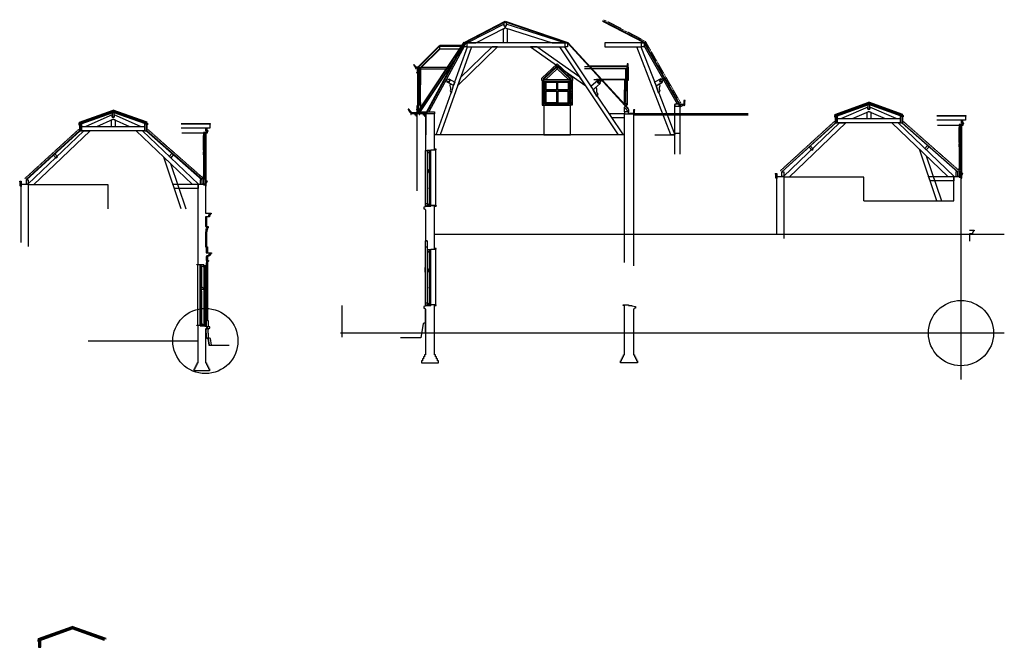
# Model space of a CAD drawing. Extents: x 0 to 286551, y -50 to 581131.
# Tile 163 of 207: x 188984 to 238497, y 539958 to 571488. Entities that reach past the tile are written whole.
import ezdxf

# ---------------------------------------------------------------- set-up
doc = ezdxf.new("R2010")
doc.units = 0
doc.header["$MEASUREMENT"] = 0
doc.linetypes.add('HIDDEN', pattern=[9.525, 6.35, -3.175])
for name, color, linetype in [('0.13', 5, 'CONTINUOUS'), ('0.25', 2, 'CONTINUOUS'), ('BESTAANDE KOZIJNEN', 5, 'CONTINUOUS')]:
    doc.layers.add(name, color=color, linetype=linetype)
doc.layers.add('HULPLIJNEN', color=252, linetype='CONTINUOUS', plot=False)
doc.layers.add('OMTREKLIJN', color=122, linetype='CONTINUOUS', plot=False)

msp = doc.modelspace()

# ---------------------------------------------------------------- linework, layer by layer
at = {"layer": '0.13'}
for p, q in [((210091, 570151), (209019, 569079)), ((210096, 570029), (209147, 569079)), ((210124, 570029), (209175, 569079)), ((210607, 569079), (209133, 569079)), ((209133, 569012), (210563, 569012)), ((227392, 563617), (230214, 566300)), ((227677, 563584), (230533, 566300)), ((230214, 566300), (230485, 566300)), ((230214, 566300), (230214, 566300)), ((230214, 566300), (230214, 566300)), ((235660, 563617), (232838, 566300)), ((233158, 566300), (232886, 566300)), ((235979, 563617), (233158, 566300)), ((189394, 563221), (192215, 565904)), ((189678, 563188), (192534, 565904)), ((192215, 565904), (192487, 565904)), ((192215, 565904), (192215, 565904)), ((192215, 565904), (192215, 565904)), ((197661, 563221), (194840, 565904)), ((195159, 565904), (194887, 565904)), ((197981, 563221), (195159, 565904)), ((227392, 563617), (227392, 563617)), ((227392, 563617), (227392, 563617)), ((235979, 563617), (235979, 563617)), ((235979, 563617), (235979, 563617)), ((235979, 563617), (235979, 563617)), ((235979, 563617), (235979, 563617)), ((235979, 563617), (235979, 563617)), ((189394, 563221), (189394, 563221)), ((189394, 563221), (189394, 563221)), ((197981, 563221), (197981, 563221)), ((197981, 563221), (197981, 563221)), ((197981, 563221), (197981, 563221)), ((197981, 563221), (197981, 563221)), ((197981, 563221), (197981, 563221))]:
    msp.add_line(p, q, dxfattribs=at)
for points in [[(213353, 571263), (211505, 570318), (211923, 570318), (213405, 571076), (213405, 571168), (213353, 571168), (213353, 571263)], [(213443, 571263), (213443, 571168), (213405, 571168), (213405, 571076), (215755, 570318), (216374, 570318), (213443, 571263)], [(211351, 570171), (209561, 566857)], [(211237, 570151), (210091, 570151), (210091, 570029), (211156, 570029)], [(213010, 570128), (212738, 570128), (211153, 568579), (211007, 568170), (213010, 570128)], [(222065, 567240), (220381, 570177)], [(216015, 569012), (215425, 568467)], [(216005, 569012), (216596, 568467)], [(217392, 569135), (219507, 569135), (219507, 569012), (217392, 569012)], [(219507, 569012), (219507, 568505), (219462, 568505), (219462, 569012)], [(208989, 568762), (208989, 567202)], [(209019, 568695), (209019, 567269)], [(209053, 568628), (209053, 568217)], [(209093, 568628), (209093, 568217)], [(209133, 568695), (209133, 568217)], [(210544, 568477), (210568, 568521), (210872, 568358), (210807, 568177), (210478, 568354), (210502, 568398), (210585, 568353), (210628, 568432), (210544, 568477)], [(218099, 568406), (218066, 568444), (217708, 568125), (217814, 567966), (218192, 568302), (218159, 568339), (218088, 568276), (218028, 568343), (218099, 568406)], [(217982, 568505), (219507, 568505), (219507, 568460), (217857, 568460)], [(219537, 568440), (219537, 567202)], [(221246, 568478), (221221, 568522), (220913, 568345), (220982, 568166), (221315, 568357), (221290, 568400), (221208, 568353), (221163, 568431), (221246, 568478)], [(209093, 568150), (209093, 567336)], [(209133, 567336), (209133, 568150)], [(219393, 568393), (219393, 567965)], [(219433, 568326), (219433, 567965)], [(219473, 568326), (219473, 567965)], [(219507, 568393), (219507, 567269)], [(219393, 567336), (219393, 567898)], [(219433, 567898), (219433, 567336)], [(191995, 566305), (191983, 566338), (193687, 566948)], [(195379, 566305), (195391, 566338), (193687, 566948)], [(209019, 567202), (209019, 566857), (209133, 566857), (209133, 567202)], [(219393, 566857), (219393, 567085)], [(229993, 566701), (229981, 566734), (231686, 567344)], [(230066, 566647), (231686, 567227)], [(231638, 567100), (230314, 566520), (230862, 566520), (231686, 566881), (232509, 566520), (233058, 566520), (231733, 567100), (231733, 566990), (231638, 566990), (231638, 567100)], [(233378, 566701), (233390, 566734), (231686, 567344)], [(233305, 566647), (231686, 567227)], [(192067, 566251), (193687, 566831)], [(193640, 566704), (192315, 566124), (192864, 566124), (193687, 566485), (194511, 566124), (195059, 566124), (193735, 566704), (193735, 566594), (193640, 566594), (193640, 566704)], [(195307, 566251), (193687, 566831)], [(209891, 564954), (209891, 562154)], [(235109, 562384), (234225, 564981), (234569, 564654), (235341, 562384)], [(197111, 561988), (196227, 564585), (196571, 564259), (197343, 561988)], [(209391, 562089), (209391, 564923)], [(209471, 564833), (209471, 562163)], [(209581, 564763), (209581, 563988)], [(209621, 564763), (209621, 563988)], [(209651, 562204), (209651, 564848)], [(209581, 563773), (209581, 562259)], [(209621, 563773), (209621, 562259)], [(209471, 562243), (209391, 562243)], [(209471, 562113), (209391, 562113)], [(209391, 557099), (209391, 560373)], [(209471, 560053), (209391, 560053)], [(209471, 559843), (209471, 557173)], [(209581, 559773), (209581, 558998)], [(209621, 559773), (209621, 558998)], [(209651, 557214), (209651, 559858)], [(209891, 559964), (209891, 557164)], [(197921, 559168), (197921, 556149)], [(198061, 556199), (198061, 559093)], [(198241, 559078), (198241, 556158)], [(198321, 556084), (198321, 559128)], [(198361, 559128), (198361, 556358)], [(209391, 558803), (209371, 558803), (209371, 559033), (209391, 559033)], [(198091, 559008), (198091, 558028)], [(198131, 559008), (198131, 558028)], [(209581, 558783), (209581, 557269)], [(209621, 558783), (209621, 557269)], [(198091, 557848), (198091, 556254)], [(198131, 557848), (198131, 556254)], [(209471, 557253), (209391, 557253)], [(209471, 557123), (209391, 557123)], [(198241, 556238), (198321, 556238)], [(198241, 556108), (198321, 556108)], [(189935, 540359), (189923, 540392), (191627, 541002)], [(190007, 540305), (191627, 540885)], [(193319, 540359), (193331, 540392), (191627, 541002)], [(193247, 540305), (191627, 540885)]]:
    msp.add_lwpolyline(points, dxfattribs=at)
for points in [[(213405, 571076), (213500, 571045), (213500, 570318), (213310, 570318), (213310, 571027)], [(210807, 568177), (211505, 570128), (211707, 570128), (210123, 565700), (209921, 565700), (210679, 567819), (210693, 567814)], [(216408, 570318), (211471, 570318), (211471, 570128), (216408, 570128)], [(217159, 568606), (214994, 570128), (214663, 570128), (217450, 568170)], [(216146, 570128), (216374, 570128), (217814, 567966), (218012, 567641), (218025, 567649), (219323, 565700), (219095, 565700)], [(220261, 570318), (218416, 570318), (218416, 570128), (220261, 570128)], [(220024, 570128), (220227, 570128), (220982, 568166), (221105, 567806), (221119, 567811), (221931, 565700), (221728, 565700)], [(219587, 568440), (219537, 568440), (219537, 569112), (219587, 569112)], [(216686, 567202), (216686, 568460), (215335, 568460), (215335, 567202)], [(215402, 567898), (215402, 568393), (216619, 568393), (216619, 567898)], [(215452, 567965), (215452, 568343), (215977, 568343), (215977, 567965)], [(216044, 567965), (216044, 568343), (216569, 568343), (216569, 567965)], [(215402, 567269), (215402, 567898), (216619, 567898), (216619, 567269)], [(215977, 567898), (215977, 567319), (215452, 567319), (215452, 567898)], [(216044, 567898), (216044, 567319), (216569, 567319), (216569, 567898)], [(215335, 567202), (215335, 565700), (216686, 565700), (216686, 567202)], [(193577, 566437), (193577, 566124), (193797, 566124), (193797, 566437), (193687, 566485)], [(219393, 566757), (218619, 566757), (218746, 566567), (219393, 566567)], [(230114, 566520), (233258, 566520), (233258, 566300), (230114, 566300)], [(231576, 566832), (231576, 566520), (231796, 566520), (231796, 566832), (231686, 566881)], [(192115, 566124), (195259, 566124), (195259, 565904), (192115, 565904)], [(234689, 563617), (235959, 563617), (235959, 563397), (234764, 563397)], [(196691, 563221), (197961, 563221), (197961, 563001), (196766, 563001)]]:
    msp.add_lwpolyline(points, close=True, dxfattribs=at)
at = {"layer": '0.13', "linetype": 'HIDDEN'}
for points in [[(216716, 567202), (216716, 568518), (216010, 569176), (215305, 568518), (215305, 567202)], [(216686, 567202), (216686, 568505), (216010, 569135), (215335, 568505), (215335, 567202)]]:
    msp.add_lwpolyline(points, dxfattribs=at)
at = {"layer": '0.13'}
for points in [[(210679, 567819), (210693, 567814), (210807, 568177), (210642, 568266), (210628, 568241, 0.192669), (210633, 568114, -0.207015), (210642, 567968), (210628, 567927), (210679, 567819)], [(218025, 567649), (218012, 567641), (217814, 567966), (217955, 568091), (217972, 568071, -0.192669), (217998, 567947, 0.207015), (218024, 567804), (218049, 567767), (218025, 567649)], [(221119, 567811), (221105, 567806), (220982, 568166), (221145, 568260), (221160, 568234, -0.192669), (221158, 568108, 0.207015), (221152, 567962), (221168, 567921), (221119, 567811)], [(198381, 561770), (198606, 561770), (198606, 561735), (198596, 561735), (198596, 561725, 0.414214), (198556, 561685), (198551, 561685), (198551, 561675, 0.414214), (198541, 561665), (198541, 561655), (198531, 561655), (198531, 561585), (198516, 561585), (198516, 561590), (198381, 561590), (198381, 561096), (198460, 561096), (198460, 561096), (198460, 561036), (198445, 561036, -0.268963), (198435, 561018, 0.417236), (198428, 560991, -0.579531), (198411, 560961), (198411, 560911), (198401, 560911), (198401, 560826), (198401, 560826), (198381, 560826), (198381, 560078), (198421, 560078), (198421, 559778), (198631, 559778), (198631, 559753), (198621, 559753), (198621, 559748, 0.414214), (198596, 559723, -0.414214), (198571, 559698), (198571, 559688, 0.414214), (198551, 559668), (198541, 559668), (198541, 559618), (198461, 559618), (198421, 559578), (198421, 559578), (198421, 559398), (198476, 559388), (198476, 559363), (198466, 559363, -0.414214), (198441, 559338), (198441, 559328), (198431, 559328), (198431, 559278), (198421, 559278), (198421, 556358), (198421, 556358), (198421, 556358), (198421, 556358), (198421, 556358), (198421, 556358), (198421, 556358)], [(198536, 555138), (198536, 555138), (198481, 555468), (198386, 555498), (198386, 555748), (198361, 555748), (198361, 555938), (198371, 555938), (198371, 555948, 0.414214), (198401, 555978), (198411, 555978), (198411, 555988), (198451, 555988), (198451, 556063), (198381, 556080), (198381, 556358), (198321, 556358)], [(198636, 555138), (198636, 555138), (198581, 555468), (198486, 555498), (198486, 555748), (198461, 555748), (198461, 555938), (198471, 555938), (198471, 555948, 0.414214), (198501, 555978), (198511, 555978), (198511, 555988), (198551, 555988), (198551, 556063), (198481, 556080), (198481, 556358), (198421, 556358)]]:
    msp.add_lwpolyline(points, format="xyb", dxfattribs=at)
msp.add_lwpolyline([(222346, 567220), (222191, 567220), (222191, 567120), (222221, 567120, -0.115956), (222228, 567148, 0.492655), (222294, 567154, -0.273074), (222346, 567190)], format="xyb", close=True, dxfattribs=at)
at = {"layer": '0.25', "linetype": 'HIDDEN'}
for p, q in [((220453, 570393), (218346, 571488)), ((222232, 567290), (220453, 570393))]:
    msp.add_line(p, q, dxfattribs=at)
at = {"layer": '0.25'}
for p, q in [((208963, 567185), (208963, 565721)), ((221931, 564738), (221931, 567220)), ((222191, 564738), (222191, 567220)), ((231430, 563584), (227412, 563584)), ((231430, 562384), (231430, 563584)), ((193432, 563188), (189414, 563188)), ((193432, 561988), (193432, 563188))]:
    msp.add_line(p, q, dxfattribs=at)
for points in [[(209421, 566807), (211329, 570340), (213396, 571414), (216545, 570344), (219603, 567020)], [(222146, 567240), (220381, 570318), (218300, 571399)], [(222172, 567255), (220403, 570341), (218314, 571426)], [(209455, 566807), (211351, 570318), (213398, 571381), (216528, 570318), (219603, 566975)], [(209019, 569079), (209007, 569109), (210090, 570192), (210111, 570171), (209019, 569079)], [(219507, 568460), (219537, 568460), (219537, 569135), (219507, 569135), (219507, 568460)], [(209073, 568217), (209073, 568628)], [(209113, 568150), (209113, 567336)], [(219453, 567965), (219453, 568326)], [(219413, 567898), (219413, 567336)], [(222146, 567250), (222386, 567250)], [(222146, 567220), (222386, 567220)], [(230044, 566708), (231686, 567296)], [(230049, 566694), (231686, 567280)], [(233327, 566708), (231686, 567296)], [(233322, 566694), (231686, 567280)], [(192045, 566312), (193687, 566900)], [(192050, 566298), (193687, 566884)], [(195329, 566312), (193687, 566900)], [(195324, 566298), (193687, 566884)], [(208963, 566627), (208933, 566627), (208933, 566697), (208863, 566697), (208863, 566777)], [(209391, 566627), (209361, 566627), (209361, 566697), (209291, 566697), (209291, 566777)], [(219393, 559286), (219393, 566757), (219853, 566757), (219853, 559122)], [(229997, 566691), (229958, 566677), (229958, 566607), (229989, 566607)], [(233374, 566691), (233413, 566677), (233413, 566607), (233383, 566607)], [(191998, 566295), (191960, 566282), (191960, 566212), (191990, 566212)], [(195376, 566295), (195415, 566282), (195415, 566212), (195384, 566212)], [(227304, 563852), (230005, 566315)], [(227317, 563837), (230019, 566300)], [(233353, 566300), (236154, 563837)], [(233366, 566315), (236167, 563852)], [(189305, 563456), (192007, 565919)], [(189319, 563441), (192020, 565904)], [(195354, 565904), (198156, 563441)], [(195367, 565919), (198169, 563456)], [(219393, 565700), (209851, 565700)], [(220917, 565700), (221931, 565700)], [(221931, 565780), (222191, 565780)], [(227052, 560689), (227052, 563617), (227412, 563617), (227412, 560492)], [(231430, 562384), (235959, 562384), (235959, 563617), (236319, 563617), (236319, 553414)], [(189054, 560293), (189054, 563221), (189414, 563221), (189414, 560096)], [(197961, 560567), (197961, 560567), (197961, 563221), (198321, 563221), (198321, 561770)], [(209471, 562113), (209471, 562108), (209301, 562068)], [(209651, 562154), (209921, 562154), (209921, 562124), (209851, 562124)], [(209391, 561943), (209391, 560373)], [(238497, 560704), (209851, 560704)], [(209471, 560373), (209391, 560373)], [(205180, 557123), (205180, 555545)], [(209471, 557123), (209471, 557118), (209301, 557078)], [(209391, 555744), (209391, 556953)], [(198241, 556108), (198241, 556103), (198411, 556063)], [(209391, 556509), (209366, 556509), (209366, 556259), (209271, 556229), (209151, 555509), (208131, 555509)], [(198321, 555748), (198346, 555748), (198346, 555498), (198441, 555468), (198496, 555138), (199516, 555138)], [(209851, 555744), (205117, 555744)], [(238497, 555744), (209851, 555744)], [(192426, 555348), (197961, 555348)], [(189985, 540366), (191627, 540954)], [(189990, 540352), (191627, 540939)], [(193269, 540366), (191627, 540954)], [(193264, 540352), (191627, 540939)], [(189938, 540350), (189899, 540336), (189899, 540266), (189930, 540266)]]:
    msp.add_lwpolyline(points, dxfattribs=at)
for points in [[(213443, 571168), (213353, 571168), (213353, 571358), (213443, 571358)], [(211265, 570192), (210111, 570192), (210111, 570151), (211237, 570151)], [(211471, 570128), (211351, 570128), (211351, 570318), (211471, 570318)], [(216528, 570128), (216408, 570128), (216408, 570318), (216528, 570318)], [(220381, 570128), (220261, 570128), (220261, 570318), (220381, 570318)], [(209019, 569079), (209133, 569079), (209133, 569012), (209019, 569012)], [(209133, 569012), (209133, 568762), (209113, 568762), (209113, 569012)], [(215235, 568440), (215235, 568440), (215235, 568548), (216010, 569271), (216786, 568548), (216786, 568440), (216686, 568440), (216686, 568505), (216010, 569135), (215335, 568505), (215335, 568440)], [(216033, 569012), (216033, 569112), (215988, 569112), (215988, 569012)], [(217579, 569176), (219537, 569176), (219537, 569135), (217617, 569135)], [(219537, 569112), (219587, 569112), (219587, 569271), (219537, 569271)], [(209019, 568762), (209133, 568762), (209133, 568695), (209019, 568695)], [(209053, 568695), (209093, 568695), (209093, 568628), (209053, 568628)], [(210628, 568432), (210461, 568522), (210418, 568443), (210585, 568353)], [(215255, 567202), (215335, 567202), (215335, 568440), (215255, 568440)], [(215335, 568460), (215335, 568505), (215425, 568505), (215425, 568460)], [(216686, 568460), (216686, 568505), (216596, 568505), (216596, 568460)], [(216766, 567202), (216686, 567202), (216686, 568440), (216766, 568440)], [(218088, 568276), (218028, 568343), (218170, 568470), (218230, 568402)], [(219507, 568460), (219393, 568460), (219393, 568393), (219507, 568393)], [(221208, 568353), (221163, 568431), (221328, 568526), (221373, 568448)], [(209093, 568217), (209053, 568217), (209053, 568150), (209093, 568150)], [(209133, 568217), (209093, 568217), (209093, 568150), (209133, 568150)], [(219393, 567965), (219433, 567965), (219433, 567898), (219393, 567898)], [(219473, 568393), (219433, 568393), (219433, 568326), (219473, 568326)], [(219433, 567965), (219473, 567965), (219473, 567898), (219433, 567898)], [(209019, 567269), (209133, 567269), (209133, 567202), (209019, 567202)], [(209133, 567269), (209093, 567269), (209093, 567336), (209133, 567336)], [(219393, 567269), (219433, 567269), (219433, 567336), (219393, 567336)], [(219507, 567269), (219393, 567269), (219393, 567202), (219507, 567202)], [(219452, 567139), (219603, 566975), (219603, 566857), (219393, 567085)], [(221931, 567140), (222146, 567140), (222146, 567240), (221931, 567240)], [(231638, 566990), (231733, 566990), (231733, 567210), (231638, 567210)], [(193640, 566594), (193735, 566594), (193735, 566814), (193640, 566814)], [(209423, 566757), (209054, 566757), (209054, 566857), (209423, 566857)], [(209851, 564984), (209851, 566757), (209391, 566757), (209391, 564923), (209651, 564923), (209651, 564954), (209921, 564954), (209921, 564984)], [(209851, 566757), (209482, 566757), (209482, 566857), (209851, 566857)], [(219393, 566757), (219603, 566757), (219603, 566857), (219393, 566857)], [(219853, 566757), (219603, 566757), (219603, 566787), (219853, 566787)], [(230019, 566630), (229989, 566630), (229989, 566300), (230019, 566300)], [(230019, 566630), (230066, 566647), (230040, 566717), (229993, 566701)], [(230019, 566300), (230114, 566300), (230114, 566630), (230019, 566630)], [(233258, 566300), (233353, 566300), (233353, 566630), (233258, 566630)], [(233353, 566630), (233305, 566647), (233331, 566717), (233378, 566701)], [(233353, 566630), (233383, 566630), (233383, 566300), (233353, 566300)], [(192020, 566234), (191990, 566234), (191990, 565904), (192020, 565904)], [(192020, 566234), (192067, 566251), (192042, 566322), (191995, 566305)], [(192020, 565904), (192115, 565904), (192115, 566234), (192020, 566234)], [(195259, 565904), (195354, 565904), (195354, 566234), (195259, 566234)], [(195354, 566234), (195307, 566251), (195332, 566322), (195379, 566305)], [(195354, 566234), (195384, 566234), (195384, 565904), (195354, 565904)], [(228887, 564989), (228752, 565143), (228680, 565081), (228816, 564926)], [(234506, 565013), (234641, 565167), (234713, 565105), (234576, 564950)], [(190889, 564594), (190753, 564747), (190681, 564685), (190818, 564530)], [(196507, 564617), (196642, 564771), (196714, 564709), (196578, 564554)], [(227412, 563617), (227317, 563617), (227317, 563837), (227412, 563837)], [(236059, 563617), (236154, 563617), (236154, 563837), (236059, 563837)], [(189414, 563221), (189319, 563221), (189319, 563441), (189414, 563441)], [(198061, 563221), (198156, 563221), (198156, 563441), (198061, 563441)], [(189960, 540288), (189930, 540288), (189930, 539958), (189960, 539958)], [(189960, 540288), (190007, 540305), (189982, 540376), (189935, 540359)], [(189960, 539958), (190055, 539958), (190055, 540288), (189960, 540288)]]:
    msp.add_lwpolyline(points, close=True, dxfattribs=at)
for points in [[(209007, 569109), (208919, 569109), (208823, 569229), (208789, 569229), (208789, 569214), (208805, 569214), (208805, 569187, -0.414214), (208837, 569154, 0.414214), (208870, 569121), (208870, 569106, -0.414214), (208882, 569094), (208882, 569091), (208893, 569091), (208893, 569029), (208913, 569029), (208913, 569079), (208959, 569079), (208959, 569059), (208968, 569059, -0.414214), (208979, 569047), (208979, 569039), (208989, 569039)], [(222426, 567415, 2.414214), (222441, 567430), (222386, 567430)], [(219893, 566952, 2.414214), (219908, 566967), (219853, 566967)], [(227012, 563749, -2.414214), (226997, 563764), (227052, 563764)], [(236399, 563756, 2.414214), (236409, 563766), (236317, 563766), (236317, 563619), (236317, 563619), (236156, 563619), (236156, 563619), (236156, 563837)], [(189014, 563353, -2.414214), (188999, 563368), (189054, 563368)], [(198401, 563360, 2.414214), (198411, 563370), (198319, 563370), (198319, 563223), (198319, 563223), (198158, 563223), (198158, 563223), (198158, 563441)], [(198321, 561770), (198546, 561770), (198546, 561735), (198536, 561735), (198536, 561725, 0.414214), (198496, 561685), (198491, 561685), (198491, 561675, 0.414214), (198481, 561665), (198481, 561655), (198471, 561655), (198471, 561585), (198456, 561585), (198456, 561590), (198321, 561590), (198321, 561096), (198400, 561096), (198400, 561096), (198400, 561036), (198385, 561036, -0.268963), (198375, 561018, 0.417236), (198368, 560991, -0.579531), (198351, 560961), (198351, 560911), (198341, 560911), (198341, 560826), (198341, 560826), (198321, 560826), (198321, 560078), (198361, 560078), (198361, 559778), (198571, 559778), (198571, 559753), (198561, 559753), (198561, 559748, 0.414214), (198536, 559723, -0.414214), (198511, 559698), (198511, 559688, 0.414214), (198491, 559668), (198481, 559668), (198481, 559618), (198401, 559618), (198361, 559578), (198361, 559578), (198361, 559398), (198416, 559388), (198416, 559363), (198406, 559363, -0.414214), (198381, 559338), (198381, 559328), (198371, 559328), (198371, 559278), (198361, 559278), (198361, 559128), (198241, 559128), (198241, 559168), (197891, 559168), (197891, 559198), (197961, 559198), (197961, 560567)], [(236749, 560916), (236974, 560916), (236974, 560881), (236964, 560881), (236964, 560871, 0.414214), (236924, 560831), (236919, 560831), (236919, 560821, 0.414214), (236909, 560811), (236909, 560801), (236899, 560801), (236899, 560731), (236884, 560731), (236884, 560736), (236749, 560736), (236749, 560368)]]:
    msp.add_lwpolyline(points, format="xyb", dxfattribs=at)
for points in [[(208968, 568832), (208959, 568832), (208959, 568852), (208989, 568852), (208989, 569079), (209019, 569079), (209019, 568762), (208989, 568762), (208989, 568812), (208979, 568812), (208979, 568820, 0.414214)], [(222426, 567430), (222386, 567430), (222386, 567170), (222401, 567170), (222401, 567180, -0.414214), (222406, 567185), (222406, 567200, 2.414214), (222416, 567210), (222426, 567210)], [(208557, 566987), (208513, 566987), (208513, 566967), (208533, 566967), (208533, 566932, -0.414214), (208576, 566890, 0.414214), (208618, 566847), (208618, 566827), (208633, 566827), (208633, 566807), (208648, 566807), (208648, 566727), (208678, 566727), (208678, 566777), (209054, 566777), (209054, 566807), (208702, 566807)], [(208985, 566987), (208941, 566987), (208941, 566967), (208961, 566967), (208961, 566932, -0.414214), (209004, 566890, 0.414214), (209046, 566847), (209046, 566827), (209061, 566827), (209061, 566807), (209076, 566807), (209076, 566727), (209106, 566727), (209106, 566777), (209482, 566777), (209482, 566807), (209130, 566807)], [(219893, 566967), (219853, 566967), (219853, 566707), (219868, 566707), (219868, 566717, -0.414214), (219873, 566722), (219873, 566737, 2.414214), (219883, 566747), (219893, 566747)], [(227012, 563764), (227052, 563764), (227052, 563504), (227037, 563504), (227037, 563514, 0.414214), (227032, 563519), (227032, 563534, -2.414214), (227022, 563544), (227012, 563544)], [(236359, 563686), (236369, 563686, -0.414214), (236389, 563706), (236389, 563716), (236399, 563716), (236399, 563764), (236359, 563764), (236319, 563764), (236319, 563504), (236334, 563504), (236334, 563510, -0.267949), (236339, 563519), (236339, 563534, 2.414214), (236349, 563544), (236359, 563544)], [(189014, 563368), (189054, 563368), (189054, 563108), (189039, 563108), (189039, 563118, 0.414214), (189034, 563123), (189034, 563138, -2.414214), (189024, 563148), (189014, 563148)], [(198361, 563290), (198371, 563290, -0.414214), (198391, 563310), (198391, 563320), (198401, 563320), (198401, 563368), (198361, 563368), (198321, 563368), (198321, 563108), (198336, 563108), (198336, 563115, -0.267949), (198341, 563123), (198341, 563138, 2.414214), (198351, 563148), (198361, 563148)], [(209851, 562124), (209921, 562124), (209921, 562154), (209651, 562154), (209651, 562113), (209471, 562113), (209471, 562108), (209301, 562068), (209301, 561993), (209341, 561993), (209341, 561983), (209351, 561983, 0.414214), (209381, 561953), (209381, 561943), (209391, 561943), (209391, 560373), (209471, 560373), (209471, 559933), (209651, 559933), (209651, 559964), (209851, 559964), (209921, 559964), (209921, 559994), (209851, 559994)], [(209851, 557134), (209921, 557134), (209921, 557164), (209851, 557164), (209651, 557164), (209651, 557123), (209471, 557123), (209471, 557118), (209301, 557078), (209301, 557003), (209341, 557003), (209341, 556993), (209351, 556993, 0.414214), (209381, 556963), (209381, 556953), (209391, 556953), (209391, 555744), (209391, 554644), (209341, 554644), (209341, 554544), (209291, 554544), (209291, 554444), (209241, 554444), (209241, 554344), (209191, 554344), (209191, 554244), (210051, 554244), (210051, 554344), (210001, 554344), (210001, 554444), (209951, 554444), (209951, 554544), (209901, 554544), (209901, 554644), (209851, 554644)], [(219393, 557134), (219323, 557134), (219323, 557164), (219393, 557164), (219593, 557164), (219593, 557123), (219773, 557123), (219773, 557118), (219943, 557078), (219943, 557003), (219903, 557003), (219903, 556993), (219893, 556993, -0.414214), (219863, 556963), (219863, 556953), (219853, 556953), (219853, 555744), (219853, 554644), (219903, 554644), (219903, 554544), (219953, 554544), (219953, 554444), (220003, 554444), (220003, 554344), (220053, 554344), (220053, 554244), (219193, 554244), (219193, 554344), (219243, 554344), (219243, 554444), (219293, 554444), (219293, 554544), (219343, 554544), (219343, 554644), (219393, 554644)], [(197961, 556119), (197891, 556119), (197891, 556149), (197961, 556149), (198061, 556149), (198061, 556108), (198241, 556108), (198241, 556103), (198411, 556063), (198411, 555988), (198371, 555988), (198371, 555978), (198361, 555978, -0.414214), (198331, 555948), (198331, 555938), (198321, 555938), (198321, 555348), (198321, 554248), (198371, 554248), (198371, 554148), (198421, 554148), (198421, 554048), (198471, 554048), (198471, 553948), (198521, 553948), (198521, 553848), (197761, 553848), (197761, 553948), (197811, 553948), (197811, 554048), (197861, 554048), (197861, 554148), (197911, 554148), (197911, 554248), (197961, 554248)]]:
    msp.add_lwpolyline(points, format="xyb", close=True, dxfattribs=at)
at = {"layer": '0.25', "linetype": 'HIDDEN'}
for points in [[(189251, 563515), (191953, 565978)], [(195420, 565979), (198222, 563516)], [(227250, 563911), (229951, 566374)], [(233419, 566375), (236220, 563912)]]:
    msp.add_lwpolyline(points, dxfattribs=at)
at = {"layer": 'BESTAANDE KOZIJNEN'}
for points in [[(209471, 564923), (209471, 564833), (209581, 564833), (209581, 564848), (209651, 564848), (209651, 564923), (209471, 564923)], [(209601, 564763), (209601, 563988)], [(209621, 563918), (209621, 563988), (209581, 563988), (209581, 563973), (209533, 563930), (209533, 563918), (209581, 563918)], [(209601, 563773), (209601, 563036)], [(209601, 562996), (209601, 562259)], [(209471, 562113), (209471, 562163), (209621, 562189)], [(209621, 562189), (209621, 562259), (209581, 562259), (209581, 562244), (209533, 562201), (209533, 562189), (209621, 562189)], [(209471, 559933), (209471, 559843), (209581, 559843), (209581, 559858), (209651, 559858), (209651, 559933), (209471, 559933)], [(209601, 559773), (209601, 558998)], [(198241, 559168), (198241, 559078), (198131, 559078), (198131, 559093), (198061, 559093), (198061, 559168), (198241, 559168)], [(198111, 559008), (198111, 558028)], [(209621, 558928), (209621, 558998), (209581, 558998), (209581, 558983), (209533, 558940), (209533, 558928), (209581, 558928)], [(209601, 558783), (209601, 558046)], [(198091, 558028), (198091, 558028), (198131, 558028), (198131, 558083), (198179, 558040), (198179, 558028), (198131, 558028)], [(198111, 557848), (198111, 557031)], [(209601, 558006), (209601, 557269)], [(209471, 557123), (209471, 557173), (209621, 557199)], [(209621, 557199), (209621, 557269), (209581, 557269), (209581, 557254), (209533, 557211), (209533, 557199), (209621, 557199)], [(198111, 556991), (198111, 556254)], [(198091, 556184), (198091, 556254), (198131, 556254), (198131, 556239), (198179, 556196), (198179, 556184), (198091, 556184)], [(198241, 556108), (198241, 556158), (198091, 556184)]]:
    msp.add_lwpolyline(points, dxfattribs=at)
for points in [[(209581, 564848), (209621, 564848), (209621, 564763), (209581, 564763)], [(209486, 563858), (209501, 563858), (209501, 563843), (209581, 563843), (209581, 563858), (209651, 563858), (209651, 563933), (209621, 563933), (209621, 563918), (209486, 563907)], [(209581, 563858), (209621, 563858), (209621, 563773), (209581, 563773)], [(209581, 563036), (209621, 563036), (209621, 562996), (209581, 562996)], [(209471, 562113), (209651, 562113), (209651, 562204), (209621, 562204), (209621, 562189), (209471, 562163)], [(209581, 559858), (209621, 559858), (209621, 559773), (209581, 559773)], [(198131, 559093), (198091, 559093), (198091, 559008), (198131, 559008)], [(209486, 558868), (209501, 558868), (209501, 558853), (209581, 558853), (209581, 558868), (209651, 558868), (209651, 558943), (209621, 558943), (209621, 558928), (209486, 558917)], [(209581, 558868), (209621, 558868), (209621, 558783), (209581, 558783)], [(198226, 557953), (198211, 557953), (198211, 557938), (198131, 557938), (198131, 557953), (198061, 557953), (198061, 558043), (198091, 558043), (198091, 558028), (198226, 558017)], [(209581, 558046), (209621, 558046), (209621, 558006), (209581, 558006)], [(198131, 557953), (198091, 557953), (198091, 557848), (198131, 557848)], [(198131, 557031), (198091, 557031), (198091, 556991), (198131, 556991)], [(209471, 557123), (209651, 557123), (209651, 557214), (209621, 557214), (209621, 557199), (209471, 557173)], [(198241, 556108), (198061, 556108), (198061, 556199), (198091, 556199), (198091, 556184), (198241, 556158)]]:
    msp.add_lwpolyline(points, close=True, dxfattribs=at)
at = {"layer": 'HULPLIJNEN'}
for points in [[(208974, 566807), (211335, 570352)], [(209010, 566807), (211360, 570335)], [(209068, 566768), (211418, 570296)], [(208963, 566627), (208933, 566627), (208933, 566697), (208863, 566697), (208863, 566777)], [(209423, 565700), (209423, 566757), (208963, 566757), (208963, 562888)], [(236559, 566677), (236559, 566637), (236549, 566637), (236549, 566617), (236539, 566617), (236539, 566437), (235104, 566437)], [(235104, 566677), (236559, 566677), (236559, 566637), (235104, 566637)], [(198561, 566281), (198561, 566241), (198551, 566241), (198551, 566221), (198541, 566221), (198541, 566041), (197106, 566041)], [(197106, 566281), (198561, 566281), (198561, 566241), (197106, 566241)], [(236229, 565327), (236229, 566067)], [(236249, 565327), (236249, 566067)], [(236269, 565327), (236269, 566067)], [(236319, 565247), (236319, 566130)], [(236339, 566197), (236339, 563641)], [(198231, 564931), (198231, 565671)], [(198251, 564931), (198251, 565671)], [(198271, 564931), (198271, 565671)], [(198321, 564851), (198321, 565734)], [(198341, 565801), (198341, 563245)], [(236229, 565100), (236229, 564036)], [(236249, 565100), (236249, 564036)], [(236269, 565100), (236269, 564036)], [(236319, 565180), (236319, 563956)], [(198231, 564704), (198231, 563640)], [(198251, 564704), (198251, 563640)], [(198271, 564704), (198271, 563640)], [(198321, 564784), (198321, 563560)]]:
    msp.add_lwpolyline(points, dxfattribs=at)
msp.add_lwpolyline([(208557, 566987), (208513, 566987), (208513, 566967), (208533, 566967), (208533, 566932, -0.414214), (208576, 566890, 0.414214), (208618, 566847), (208618, 566827), (208633, 566827), (208633, 566807), (208648, 566807), (208648, 566727), (208678, 566727), (208678, 566777), (209054, 566777), (209054, 566807), (208702, 566807)], format="xyb", close=True, dxfattribs=at)
for points in [[(209423, 566757), (209054, 566757), (209054, 566857), (209423, 566857)], [(236319, 566220), (236229, 566220), (236229, 566130), (236319, 566130)], [(236229, 566067), (236269, 566067), (236269, 566130), (236229, 566130)], [(198321, 565824), (198231, 565824), (198231, 565734), (198321, 565734)], [(198231, 565671), (198271, 565671), (198271, 565734), (198231, 565734)], [(236229, 565247), (236269, 565247), (236269, 565327), (236229, 565327)], [(236319, 565247), (236229, 565247), (236229, 565180), (236319, 565180)], [(236319, 565180), (236229, 565180), (236229, 565247), (236319, 565247)], [(236229, 565180), (236269, 565180), (236269, 565100), (236229, 565100)], [(198231, 564851), (198271, 564851), (198271, 564931), (198231, 564931)], [(198321, 564851), (198231, 564851), (198231, 564784), (198321, 564784)], [(198321, 564784), (198231, 564784), (198231, 564851), (198321, 564851)], [(198231, 564784), (198271, 564784), (198271, 564704), (198231, 564704)], [(236229, 564036), (236269, 564036), (236269, 563956), (236229, 563956)], [(198231, 563640), (198271, 563640), (198271, 563560), (198231, 563560)], [(198321, 563470), (198231, 563470), (198231, 563560), (198321, 563560)], [(198321, 563470), (198231, 563470), (198231, 563188), (198321, 563188)], [(236319, 563866), (236229, 563866), (236229, 563956), (236319, 563956)], [(236319, 563866), (236229, 563866), (236229, 563584), (236319, 563584)]]:
    msp.add_lwpolyline(points, close=True, dxfattribs=at)
for points in [[(197137, 565801), (198361, 565801), (198361, 565861), (198366, 565861), (198366, 565866, 0.414214), (198381, 565881), (198386, 565881), (198386, 565886), (198391, 565886), (198391, 565901), (198341, 565901), (198341, 566041)], [(198341, 565801), (198431, 565801), (198431, 565861), (198436, 565861), (198436, 565866, 0.414214), (198451, 565881), (198456, 565881), (198456, 565886), (198461, 565886), (198461, 565901), (198411, 565901), (198411, 566041)], [(235136, 566197), (236359, 566197), (236359, 566257), (236364, 566257), (236364, 566262, 0.414214), (236379, 566277), (236384, 566277), (236384, 566282), (236389, 566282), (236389, 566297), (236339, 566297), (236339, 566437)], [(236339, 566197), (236429, 566197), (236429, 566257), (236434, 566257), (236434, 566262, 0.414214), (236449, 566277), (236454, 566277), (236454, 566282), (236459, 566282), (236459, 566297), (236409, 566297), (236409, 566437)]]:
    msp.add_lwpolyline(points, format="xyb", dxfattribs=at)
at = {"layer": 'OMTREKLIJN'}
for points in [[(219893, 566777), (225625, 566777)], [(219893, 566707), (225625, 566707)]]:
    msp.add_lwpolyline(points, dxfattribs=at)
for centre in [(236319, 555744), (198321, 555348)]:
    msp.add_circle(centre, 1638, dxfattribs=at)

doc.saveas('drawing.dxf')
